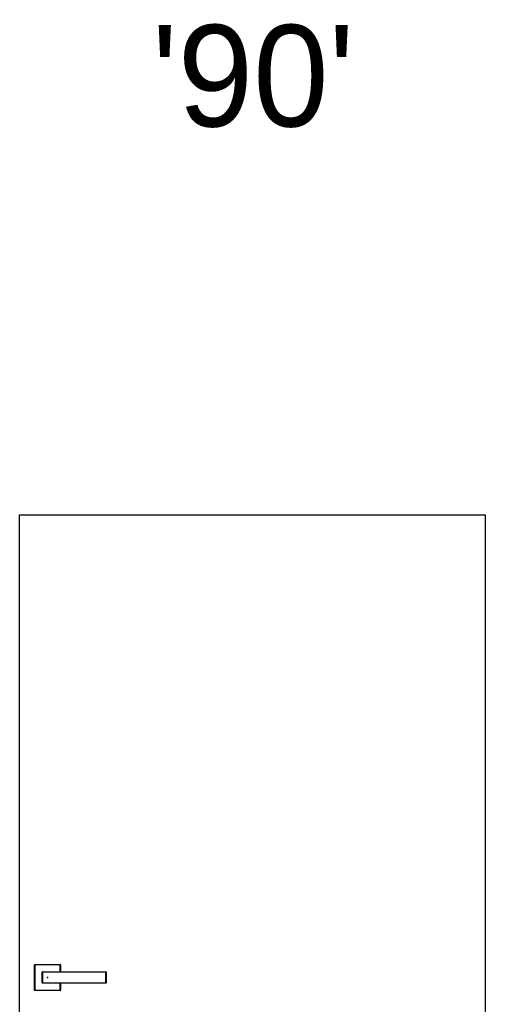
# Model space of a CAD drawing. Header units: millimetres. Extents: x 357 to 12975, y -381 to 2993.
# Tile 7 of 8: x 9057 to 9975, y 1053 to 2993. Entities that reach past the tile are written whole.
import ezdxf

# ---------------------------------------------------------------- set-up
doc = ezdxf.new("R2010")
doc.units = ezdxf.units.MM
doc.layers.get('0').update_dxf_attribs({"color": 250})
doc.layers.add('wymiary', color=250, linetype='Continuous', lineweight=13)
doc.styles.get("Standard").update_dxf_attribs({"font": 'arial.ttf'})

msp = doc.modelspace()

# ---------------------------------------------------------------- linework, layer by layer
for p, q in [((9056.6, 0), (9056.6, 2017)), ((9056.6, 2017), (9874.6, 2017)), ((9874.6, 2017), (9974.6, 2017)), ((9974.6, 2017), (9974.6, 0))]:
    msp.add_line(p, q)
at = {"linetype": 'Continuous'}
for p, q in [((9086.1, 1080.5), (9086.1, 1130.5)), ((9086.6, 1130.5), (9086.1, 1130.5)), ((9086.6, 1131), (9086.6, 1130.5)), ((9086.6, 1131), (9136.6, 1131)), ((9086.6, 1130.5), (9086.6, 1080.5)), ((9136.6, 1130.5), (9086.6, 1130.5)), ((9136.6, 1131), (9136.6, 1130.5)), ((9137.1, 1130.5), (9136.6, 1130.5)), ((9136.6, 1116.5), (9136.6, 1130.5)), ((9137.1, 1130.5), (9137.1, 1116.5)), ((9136.6, 1080.5), (9136.6, 1094.5)), ((9137.1, 1094.5), (9137.1, 1080.5)), ((9086.1, 1080.5), (9086.6, 1080.5)), ((9086.6, 1080.5), (9086.6, 1080)), ((9086.6, 1080.5), (9136.6, 1080.5)), ((9136.6, 1080), (9086.6, 1080)), ((9137.1, 1080.5), (9136.6, 1080.5)), ((9136.6, 1080), (9136.6, 1080.5))]:
    msp.add_line(p, q, dxfattribs=at)
for points in [[(9101.1, 1095), (9101.1, 1095.4), (9101.1, 1095.8), (9101.1, 1096.2), (9101.1, 1096.6), (9101.1, 1097), (9101.1, 1097.4), (9101.1, 1097.8), (9101.1, 1098.2), (9101.1, 1098.6), (9101.1, 1099.1), (9101.1, 1099.5), (9101.1, 1099.9), (9101.1, 1100.3), (9101.1, 1100.7), (9101.1, 1101.2), (9101.1, 1101.6), (9101.1, 1102), (9101.1, 1102.5), (9101.1, 1102.9), (9101.1, 1103.3), (9101.1, 1103.8), (9101.1, 1104.2), (9101.1, 1104.6), (9101.1, 1105.1), (9101.1, 1105.5), (9101.1, 1105.9), (9101.1, 1106.4), (9101.1, 1106.8), (9101.1, 1107.3), (9101.1, 1107.7), (9101.1, 1108.1), (9101.1, 1108.6), (9101.1, 1109), (9101.1, 1109.4), (9101.1, 1109.8), (9101.1, 1110.3), (9101.1, 1110.7), (9101.1, 1111.1), (9101.1, 1111.5), (9101.1, 1111.9), (9101.1, 1112.4), (9101.1, 1112.8), (9101.1, 1113.2), (9101.1, 1113.6), (9101.1, 1114), (9101.1, 1114.4), (9101.1, 1114.8), (9101.1, 1115.2), (9101.1, 1115.6), (9101.1, 1116)], [(9101.6, 1116.5), (9104.1, 1116.5), (9106.6, 1116.5), (9109.1, 1116.5), (9111.6, 1116.5), (9114.1, 1116.5), (9116.6, 1116.5), (9119.1, 1116.5), (9121.6, 1116.5), (9124.1, 1116.5), (9126.6, 1116.5), (9129.1, 1116.5), (9131.6, 1116.5), (9134.1, 1116.5), (9136.6, 1116.5), (9139.1, 1116.5), (9141.6, 1116.5), (9144.1, 1116.5), (9146.6, 1116.5), (9149.1, 1116.5), (9151.6, 1116.5), (9154.1, 1116.5), (9156.6, 1116.5), (9159.1, 1116.5), (9161.6, 1116.5), (9164.1, 1116.5), (9166.6, 1116.5), (9169.1, 1116.5), (9171.6, 1116.5), (9174.1, 1116.5), (9176.6, 1116.5), (9179.1, 1116.5), (9181.6, 1116.5), (9184.1, 1116.5), (9186.6, 1116.5), (9189.1, 1116.5), (9191.6, 1116.5), (9194.1, 1116.5), (9196.6, 1116.5), (9199.1, 1116.5), (9201.6, 1116.5), (9204.1, 1116.5), (9206.6, 1116.5), (9209.1, 1116.5), (9211.6, 1116.5), (9214.1, 1116.5), (9216.6, 1116.5), (9219.1, 1116.5), (9221.6, 1116.5), (9224.1, 1116.5), (9226.6, 1116.5)], [(9226.6, 1116.2), (9224.1, 1116.2), (9221.6, 1116.2), (9219.1, 1116.2), (9216.6, 1116.2), (9214.1, 1116.2), (9211.6, 1116.2), (9209.1, 1116.2), (9206.6, 1116.2), (9204.1, 1116.2), (9201.6, 1116.2), (9199.1, 1116.2), (9196.6, 1116.1), (9194.1, 1116.1), (9191.6, 1116.1), (9189.1, 1116.1), (9186.6, 1116.1), (9184.1, 1116.1), (9181.6, 1116.1), (9179.1, 1116.1), (9176.6, 1116), (9174.1, 1116), (9171.6, 1116), (9169.1, 1116), (9166.6, 1116), (9164.1, 1116), (9161.6, 1116), (9159.1, 1116), (9156.6, 1116), (9154.1, 1116), (9151.6, 1116), (9149.1, 1115.9), (9146.6, 1115.9), (9144.1, 1115.9), (9141.6, 1115.9), (9139.1, 1115.9), (9136.6, 1115.9), (9134.1, 1115.9), (9131.6, 1115.9), (9129.1, 1115.9), (9126.6, 1115.8), (9124.1, 1115.8), (9121.6, 1115.8), (9119.1, 1115.8), (9116.6, 1115.8), (9114.1, 1115.8), (9111.6, 1115.8), (9109.1, 1115.8), (9106.6, 1115.8), (9104.1, 1115.8), (9101.6, 1115.8)], [(9101.6, 1115.8), (9101.6, 1115.4), (9101.6, 1115), (9101.6, 1114.6), (9101.6, 1114.2), (9101.6, 1113.8), (9101.6, 1113.4), (9101.6, 1113), (9101.6, 1112.6), (9101.6, 1112.2), (9101.6, 1111.8), (9101.6, 1111.4), (9101.6, 1111), (9101.6, 1110.6), (9101.6, 1110.2), (9101.6, 1109.7), (9101.6, 1109.3), (9101.6, 1108.9), (9101.6, 1108.5), (9101.6, 1108.1), (9101.6, 1107.6), (9101.6, 1107.2), (9101.6, 1106.8), (9101.6, 1106.4), (9101.6, 1105.9), (9101.6, 1105.5), (9101.6, 1105.1), (9101.6, 1104.6), (9101.6, 1104.2), (9101.6, 1103.8), (9101.6, 1103.4), (9101.6, 1102.9), (9101.6, 1102.5), (9101.6, 1102.1), (9101.6, 1101.7), (9101.6, 1101.3), (9101.6, 1100.9), (9101.6, 1100.4), (9101.6, 1100), (9101.6, 1099.6), (9101.6, 1099.2), (9101.6, 1098.8), (9101.6, 1098.4), (9101.6, 1098), (9101.6, 1097.6), (9101.6, 1097.2), (9101.6, 1096.8), (9101.6, 1096.4), (9101.6, 1096), (9101.6, 1095.6), (9101.6, 1095.2)], [(9226.6, 1094.8), (9226.6, 1095.1), (9226.6, 1095.5), (9226.6, 1096), (9226.6, 1096.4), (9226.6, 1096.8), (9226.6, 1097.2), (9226.6, 1097.6), (9226.6, 1098), (9226.6, 1098.5), (9226.6, 1098.9), (9226.6, 1099.3), (9226.6, 1099.7), (9226.6, 1100.2), (9226.6, 1100.6), (9226.6, 1101), (9226.6, 1101.5), (9226.6, 1101.9), (9226.6, 1102.4), (9226.6, 1102.8), (9226.6, 1103.2), (9226.6, 1103.7), (9226.6, 1104.1), (9226.6, 1104.6), (9226.6, 1105), (9226.6, 1105.5), (9226.6, 1105.9), (9226.6, 1106.4), (9226.6, 1106.8), (9226.6, 1107.3), (9226.6, 1107.7), (9226.6, 1108.2), (9226.6, 1108.6), (9226.6, 1109.1), (9226.6, 1109.5), (9226.6, 1109.9), (9226.6, 1110.4), (9226.6, 1110.8), (9226.6, 1111.2), (9226.6, 1111.7), (9226.6, 1112.1), (9226.6, 1112.5), (9226.6, 1113), (9226.6, 1113.4), (9226.6, 1113.8), (9226.6, 1114.2), (9226.6, 1114.6), (9226.6, 1115), (9226.6, 1115.5), (9226.6, 1115.9), (9226.6, 1116.2)], [(9227.1, 1116), (9227.1, 1115.6), (9227.1, 1115.2), (9227.1, 1114.8), (9227.1, 1114.4), (9227.1, 1114), (9227.1, 1113.6), (9227.1, 1113.2), (9227.1, 1112.8), (9227.1, 1112.4), (9227.1, 1112), (9227.1, 1111.5), (9227.1, 1111.1), (9227.1, 1110.7), (9227.1, 1110.3), (9227.1, 1109.8), (9227.1, 1109.4), (9227.1, 1109), (9227.1, 1108.6), (9227.1, 1108.1), (9227.1, 1107.7), (9227.1, 1107.3), (9227.1, 1106.8), (9227.1, 1106.4), (9227.1, 1105.9), (9227.1, 1105.5), (9227.1, 1105.1), (9227.1, 1104.6), (9227.1, 1104.2), (9227.1, 1103.7), (9227.1, 1103.3), (9227.1, 1102.9), (9227.1, 1102.4), (9227.1, 1102), (9227.1, 1101.6), (9227.1, 1101.2), (9227.1, 1100.7), (9227.1, 1100.3), (9227.1, 1099.9), (9227.1, 1099.5), (9227.1, 1099), (9227.1, 1098.6), (9227.1, 1098.2), (9227.1, 1097.8), (9227.1, 1097.4), (9227.1, 1097), (9227.1, 1096.6), (9227.1, 1096.2), (9227.1, 1095.8), (9227.1, 1095.4), (9227.1, 1095)], [(9101.6, 1095.2), (9104.1, 1095.2), (9106.6, 1095.2), (9109.1, 1095.2), (9111.6, 1095.2), (9114.1, 1095.2), (9116.6, 1095.2), (9119.1, 1095.2), (9121.6, 1095.2), (9124.1, 1095.2), (9126.6, 1095.2), (9129.1, 1095.1), (9131.6, 1095.1), (9134.1, 1095.1), (9136.6, 1095.1), (9139.1, 1095.1), (9141.6, 1095.1), (9144.1, 1095.1), (9146.6, 1095.1), (9149.1, 1095.1), (9151.6, 1095), (9154.1, 1095), (9156.6, 1095), (9159.1, 1095), (9161.6, 1095), (9164.1, 1095), (9166.6, 1095), (9169.1, 1095), (9171.6, 1095), (9174.1, 1095), (9176.6, 1095), (9179.1, 1094.9), (9181.6, 1094.9), (9184.1, 1094.9), (9186.6, 1094.9), (9189.1, 1094.9), (9191.6, 1094.9), (9194.1, 1094.9), (9196.6, 1094.9), (9199.1, 1094.8), (9201.6, 1094.8), (9204.1, 1094.8), (9206.6, 1094.8), (9209.1, 1094.8), (9211.6, 1094.8), (9214.1, 1094.8), (9216.6, 1094.8), (9219.1, 1094.8), (9221.6, 1094.8), (9224.1, 1094.8), (9226.6, 1094.8)], [(9226.6, 1094.5), (9224.1, 1094.5), (9221.6, 1094.5), (9219.1, 1094.5), (9216.6, 1094.5), (9214.1, 1094.5), (9211.6, 1094.5), (9209.1, 1094.5), (9206.6, 1094.5), (9204.1, 1094.5), (9201.6, 1094.5), (9199.1, 1094.5), (9196.6, 1094.5), (9194.1, 1094.5), (9191.6, 1094.5), (9189.1, 1094.5), (9186.6, 1094.5), (9184.1, 1094.5), (9181.6, 1094.5), (9179.1, 1094.5), (9176.6, 1094.5), (9174.1, 1094.5), (9171.6, 1094.5), (9169.1, 1094.5), (9166.6, 1094.5), (9164.1, 1094.5), (9161.6, 1094.5), (9159.1, 1094.5), (9156.6, 1094.5), (9154.1, 1094.5), (9151.6, 1094.5), (9149.1, 1094.5), (9146.6, 1094.5), (9144.1, 1094.5), (9141.6, 1094.5), (9139.1, 1094.5), (9136.6, 1094.5), (9134.1, 1094.5), (9131.6, 1094.5), (9129.1, 1094.5), (9126.6, 1094.5), (9124.1, 1094.5), (9121.6, 1094.5), (9119.1, 1094.5), (9116.6, 1094.5), (9114.1, 1094.5), (9111.6, 1094.5), (9109.1, 1094.5), (9106.6, 1094.5), (9104.1, 1094.5), (9101.6, 1094.5)]]:
    msp.add_lwpolyline(points, dxfattribs=at)
for centre, start, end in [((9086.6, 1130.5), 90, 180), ((9136.6, 1130.5), 0, 90), ((9101.6, 1116), 90, 180), ((9226.6, 1116), 0, 90), ((9101.6, 1095), 180, 270), ((9226.6, 1095), 270, 0), ((9086.6, 1080.5), 180, 270), ((9136.6, 1080.5), 270, 0)]:
    msp.add_arc(centre, 0.5, start, end, dxfattribs=at)
for centre, major_axis, ratio, start_param, end_param in [((9101.6, 1116), (0.5, 0), 0.4722, 3.141593, 4.709247), ((9101.6, 1116), (0, 0.5), 0.003565, 0, 2.062579), ((9226.6, 1116), (0, 0.5), 0.001266, 0, 1.053591), ((9226.6, 1116), (0.5, 0), 0.494453, 0, 1.571897), ((9101.6, 1095), (0.5, 0), 0.4722, 1.573939, 3.141593), ((9101.6, 1095), (0, 0.5), 0.003565, 1.079014, 3.141593), ((9226.6, 1095), (0.5, 0), 0.494453, 4.711288, 6.283185), ((9226.6, 1095), (0, 0.5), 0.001266, 2.088001, 3.141593)]:
    msp.add_ellipse(centre, major_axis=major_axis, ratio=ratio, start_param=start_param, end_param=end_param, dxfattribs=at)
msp.add_point((9111.6, 1105.5), dxfattribs=at)
msp.add_point((9111.6, 1105.5), dxfattribs=at)

# ---------------------------------------------------------------- texts
at = {"layer": 'wymiary', "insert": (9317.2, 2982.2), "char_height": 200, "attachment_point": 1}
msp.add_mtext_dynamic_manual_height_columns("{\\fMontserrat|b0|i0|c0|p2;'90'}", width=529.029, gutter_width=10, heights=[0], dxfattribs=at)

doc.saveas('drawing.dxf')
